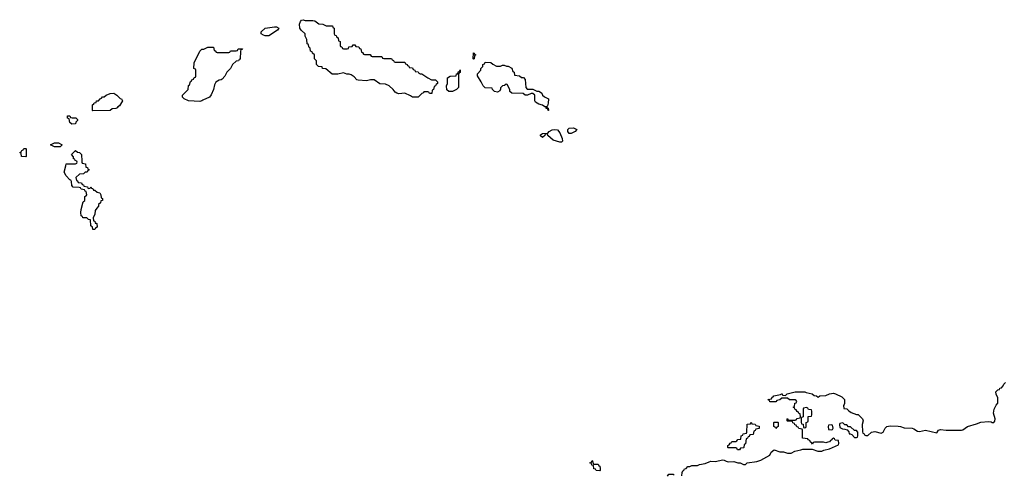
# Model space of a CAD drawing. Header units: inches. Extents: x 2112843 to 2323771, y 35243 to 209174.
# Tile 5 of 83: x 2133926 to 2144216, y 46730 to 51478. Entities that reach past the tile are written whole.
import ezdxf

# ---------------------------------------------------------------- set-up
doc = ezdxf.new("R2010")
doc.units = ezdxf.units.IN
doc.header["$MEASUREMENT"] = 0
for name, color, linetype in [('C1034', 7, 'Continuous'), ('C1035', 7, 'Continuous'), ('C1044', 7, 'Continuous')]:
    doc.layers.add(name, color=color, linetype=linetype)

msp = doc.modelspace()

# ---------------------------------------------------------------- linework, layer by layer
at = {"layer": 'C1034', "color": 6}
msp.add_lwpolyline([(2134574, 50000), (2134574, 49990), (2134578, 49978), (2134613, 49973), (2134618, 49938), (2134633, 49933), (2134638, 49918), (2134652, 49912), (2134650, 49906), (2134638, 49902), (2134630, 49886), (2134610, 49886), (2134592, 49868), (2134550, 49866), (2134514, 49830), (2134518, 49798), (2134530, 49794), (2134538, 49778), (2134573, 49773), (2134578, 49758), (2134593, 49753), (2134598, 49738), (2134633, 49733), (2134638, 49718), (2134650, 49714), (2134662, 49718), (2134670, 49734), (2134678, 49718), (2134690, 49714), (2134698, 49698), (2134710, 49698), (2134737, 49677), (2134762, 49670), (2134774, 49650), (2134778, 49618), (2134792, 49610), (2134791, 49590), (2134774, 49586), (2134770, 49566), (2134751, 49549), (2134751, 49530), (2134731, 49509), (2134716, 49484), (2134710, 49446), (2134694, 49410), (2134698, 49378), (2134710, 49374), (2134714, 49354), (2134726, 49354), (2134731, 49349), (2134734, 49310), (2134718, 49302), (2134710, 49288), (2134690, 49286), (2134686, 49310), (2134670, 49326), (2134666, 49386), (2134646, 49390), (2134627, 49407), (2134586, 49410), (2134582, 49422), (2134568, 49430), (2134565, 49465), (2134570, 49494), (2134590, 49574), (2134606, 49590), (2134608, 49632), (2134622, 49638), (2134626, 49650), (2134622, 49682), (2134610, 49686), (2134602, 49702), (2134570, 49708), (2134562, 49722), (2134547, 49727), (2134486, 49730), (2134470, 49746), (2134467, 49787), (2134462, 49802), (2134450, 49806), (2134410, 49849), (2134390, 49886), (2134409, 49950), (2134410, 49974), (2134510, 49974), (2134522, 49978), (2134526, 49990), (2134523, 50000)], dxfattribs=at)
msp.add_lwpolyline([(2139930, 46834), (2139970, 46834), (2139978, 46818), (2139990, 46814), (2139994, 46790), (2139994, 46770), (2139990, 46766), (2139950, 46768), (2139942, 46782), (2139927, 46787), (2139922, 46822), (2139907, 46827), (2139902, 46842), (2139886, 46850), (2139902, 46858), (2139910, 46874), (2139914, 46870), (2139918, 46838)], close=True, dxfattribs=at)
at = {"layer": 'C1035', "color": 6}
for points in [[(2137130, 51414), (2137194, 51414), (2137198, 51398), (2137214, 51390), (2137214, 51330), (2137218, 51318), (2137233, 51313), (2137238, 51298), (2137254, 51290), (2137258, 51258), (2137274, 51250), (2137274, 51210), (2137278, 51198), (2137293, 51193), (2137298, 51178), (2137310, 51174), (2137350, 51174), (2137362, 51178), (2137367, 51193), (2137402, 51198), (2137410, 51214), (2137430, 51214), (2137438, 51198), (2137470, 51194), (2137478, 51178), (2137490, 51174), (2137498, 51138), (2137510, 51134), (2137518, 51118), (2137530, 51114), (2137590, 51114), (2137598, 51098), (2137610, 51094), (2137710, 51094), (2137718, 51078), (2137730, 51074), (2137810, 51074), (2137818, 51058), (2137833, 51053), (2137838, 51038), (2137850, 51034), (2137950, 51034), (2137958, 51018), (2137974, 51010), (2137978, 50998), (2137993, 50993), (2137998, 50978), (2138030, 50974), (2138038, 50958), (2138054, 50950), (2138058, 50938), (2138090, 50934), (2138098, 50918), (2138112, 50912), (2138130, 50911), (2138191, 50871), (2138230, 50851), (2138271, 50851), (2138292, 50830), (2138294, 50810), (2138278, 50802), (2138270, 50786), (2138258, 50782), (2138252, 50748), (2138238, 50742), (2138233, 50707), (2138210, 50706), (2138202, 50722), (2138190, 50726), (2138150, 50726), (2138145, 50715), (2138130, 50708), (2138090, 50669), (2138030, 50668), (2138010, 50682), (2137950, 50709), (2137890, 50704), (2137869, 50709), (2137850, 50722), (2137829, 50750), (2137789, 50789), (2137750, 50803), (2137689, 50809), (2137630, 50849), (2137591, 50849), (2137550, 50841), (2137465, 50845), (2137448, 50850), (2137420, 50880), (2137390, 50902), (2137369, 50909), (2137346, 50910), (2137310, 50924), (2137250, 50909), (2137190, 50910), (2137125, 50965), (2137089, 50970), (2137087, 50987), (2137048, 50990), (2137029, 51010), (2137027, 51047), (2137008, 51070), (2137006, 51110), (2136987, 51127), (2136982, 51142), (2136966, 51150), (2136962, 51182), (2136950, 51186), (2136942, 51222), (2136930, 51226), (2136928, 51270), (2136910, 51306), (2136908, 51330), (2136869, 51369), (2136855, 51390), (2136849, 51430), (2136860, 51460), (2136870, 51472), (2136890, 51478), (2136911, 51471), (2136990, 51471), (2137010, 51465), (2137054, 51434), (2137094, 51430)], [(2136530, 51309), (2136491, 51309), (2136475, 51315), (2136449, 51329), (2136450, 51352), (2136490, 51391), (2136590, 51405), (2136610, 51402), (2136634, 51390), (2136622, 51370)], [(2135990, 51134), (2136110, 51134), (2136122, 51138), (2136130, 51154), (2136190, 51154), (2136202, 51158), (2136210, 51174), (2136253, 51173), (2136250, 51166), (2136238, 51162), (2136234, 51150), (2136230, 51066), (2136218, 51062), (2136214, 51050), (2136190, 51046), (2136151, 51009), (2136130, 50968), (2136092, 50930), (2136070, 50888), (2136042, 50858), (2136030, 50849), (2136010, 50845), (2135976, 50824), (2135963, 50797), (2135950, 50749), (2135926, 50694), (2135911, 50670), (2135841, 50639), (2135830, 50630), (2135810, 50625), (2135690, 50629), (2135646, 50650), (2135626, 50670), (2135626, 50690), (2135686, 50750), (2135689, 50791), (2135702, 50798), (2135710, 50834), (2135722, 50838), (2135726, 50850), (2135742, 50858), (2135750, 50874), (2135762, 50878), (2135766, 50890), (2135766, 50950), (2135762, 50962), (2135746, 50970), (2135748, 51028), (2135808, 51150), (2135829, 51171), (2135849, 51171), (2135891, 51191), (2135951, 51191), (2135958, 51158), (2135970, 51154), (2135978, 51138)], [(2138670, 51066), (2138666, 51070), (2138668, 51132), (2138674, 51130), (2138678, 51118), (2138692, 51110), (2138678, 51102), (2138674, 51070)], [(2138410, 50729), (2138390, 50746), (2138388, 50788), (2138398, 50810), (2138398, 50870), (2138426, 50890), (2138487, 50893), (2138490, 50912), (2138506, 50914), (2138510, 50934), (2138522, 50938), (2138530, 50954), (2138530, 50926), (2138518, 50922), (2138513, 50907), (2138511, 50770), (2138490, 50748), (2138450, 50729)], [(2138910, 50991), (2138950, 50991), (2138970, 51002), (2138990, 51002), (2139013, 50993), (2139030, 50992), (2139070, 50972), (2139078, 50938), (2139092, 50930), (2139098, 50898), (2139150, 50892), (2139170, 50874), (2139190, 50874), (2139210, 50854), (2139214, 50770), (2139230, 50754), (2139290, 50751), (2139330, 50732), (2139350, 50732), (2139370, 50722), (2139382, 50710), (2139391, 50690), (2139411, 50671), (2139451, 50650), (2139450, 50606), (2139442, 50578), (2139434, 50570), (2139438, 50558), (2139450, 50554), (2139454, 50530), (2139450, 50529), (2139447, 50547), (2139429, 50550), (2139427, 50567), (2139413, 50567), (2139390, 50584), (2139350, 50595), (2139316, 50616), (2139309, 50630), (2139309, 50689), (2139290, 50708), (2139270, 50708), (2139234, 50690), (2139210, 50689), (2139187, 50707), (2139070, 50709), (2139049, 50729), (2139049, 50750), (2139022, 50802), (2139010, 50806), (2138994, 50790), (2138972, 50788), (2138952, 50768), (2138952, 50752), (2138944, 50736), (2138918, 50722), (2138889, 50729), (2138866, 50750), (2138862, 50762), (2138790, 50768), (2138770, 50788), (2138749, 50830), (2138709, 50891), (2138710, 50914), (2138746, 50950), (2138746, 50970), (2138766, 50990), (2138766, 51010), (2138782, 51018), (2138790, 51034), (2138850, 51032), (2138872, 51012)], [(2134690, 50526), (2134686, 50530), (2134686, 50590), (2134702, 50598), (2134706, 50610), (2134726, 50614), (2134728, 50630), (2134748, 50632), (2134766, 50650), (2134782, 50658), (2134790, 50671), (2134809, 50671), (2134828, 50690), (2134870, 50706), (2134911, 50711), (2134942, 50690), (2134975, 50655), (2134991, 50650), (2135002, 50630), (2134970, 50578), (2134952, 50568), (2134944, 50556), (2134930, 50549), (2134893, 50547), (2134870, 50529)], [(2134470, 50386), (2134450, 50406), (2134442, 50442), (2134426, 50450), (2134427, 50473), (2134450, 50474), (2134458, 50458), (2134473, 50453), (2134512, 50452), (2134530, 50434), (2134530, 50426), (2134512, 50408), (2134510, 50389)], [(2139590, 50198), (2139570, 50199), (2139500, 50220), (2139446, 50270), (2139442, 50282), (2139430, 50286), (2139418, 50282), (2139414, 50270), (2139390, 50249), (2139370, 50266), (2139370, 50274), (2139389, 50291), (2139447, 50293), (2139458, 50310), (2139490, 50326), (2139510, 50331), (2139546, 50326), (2139570, 50298), (2139597, 50237), (2139598, 50210)], [(2139690, 50289), (2139669, 50290), (2139654, 50310), (2139654, 50330), (2139670, 50346), (2139714, 50350), (2139750, 50332), (2139732, 50310)], [(2133990, 50046), (2133946, 50050), (2133942, 50082), (2133926, 50090), (2133942, 50098), (2133947, 50113), (2133962, 50118), (2133970, 50134), (2133990, 50134), (2133994, 50130), (2133994, 50050)], [(2134350, 50149), (2134289, 50149), (2134249, 50170), (2134290, 50191), (2134330, 50191), (2134371, 50170), (2134358, 50162)]]:
    msp.add_lwpolyline(points, close=True, dxfattribs=at)
msp.add_lwpolyline([(2134523, 50000), (2134522, 50002), (2134507, 50007), (2134502, 50022), (2134490, 50026), (2134487, 50047), (2134469, 50070), (2134510, 50112), (2134530, 50094), (2134550, 50092), (2134571, 50071), (2134574, 50000)], dxfattribs=at)
at = {"layer": 'C1044', "color": 6}
for points in [[(2140847, 46713), (2140848, 46750), (2140855, 46765), (2140868, 46772), (2140874, 46786), (2140890, 46792), (2140909, 46811), (2140930, 46812), (2140950, 46822), (2141010, 46822), (2141030, 46832), (2141090, 46841), (2141130, 46861), (2141150, 46866), (2141196, 46864), (2141270, 46881), (2141290, 46878), (2141310, 46866), (2141330, 46861), (2141390, 46865), (2141430, 46851), (2141454, 46850), (2141490, 46832), (2141510, 46832), (2141530, 46851), (2141630, 46863), (2141670, 46879), (2141764, 46930), (2141779, 46961), (2141810, 46985), (2141870, 46966), (2141910, 46965), (2141950, 46951), (2141990, 46951), (2142026, 46970), (2142090, 46985), (2142110, 46994), (2142207, 46993), (2142268, 46972), (2142310, 46971), (2142330, 46983), (2142390, 46996), (2142482, 47038), (2142486, 47050), (2142482, 47082), (2142448, 47088), (2142442, 47102), (2142430, 47106), (2142418, 47102), (2142414, 47090), (2142398, 47082), (2142390, 47068), (2142373, 47067), (2142350, 47058), (2142327, 47067), (2142233, 47067), (2142218, 47062), (2142210, 47046), (2142202, 47062), (2142190, 47066), (2142182, 47082), (2142166, 47090), (2142162, 47102), (2142107, 47107), (2142106, 47190), (2142102, 47202), (2142067, 47207), (2142062, 47222), (2142047, 47227), (2142042, 47242), (2142027, 47247), (2142022, 47262), (2142007, 47267), (2142002, 47282), (2141990, 47286), (2141950, 47286), (2141946, 47290), (2141946, 47310), (2141950, 47314), (2141958, 47298), (2141970, 47294), (2142030, 47294), (2142042, 47298), (2142050, 47314), (2142082, 47318), (2142086, 47330), (2142082, 47362), (2142070, 47366), (2142062, 47382), (2142050, 47386), (2142042, 47402), (2142030, 47406), (2142022, 47422), (2142008, 47430), (2142022, 47438), (2142027, 47473), (2142042, 47478), (2142046, 47490), (2142042, 47502), (2142030, 47506), (2141970, 47506), (2141950, 47526), (2141890, 47526), (2141870, 47506), (2141838, 47502), (2141830, 47486), (2141767, 47487), (2141762, 47502), (2141746, 47510), (2141782, 47518), (2141790, 47534), (2141802, 47538), (2141806, 47550), (2141878, 47562), (2141890, 47570), (2141894, 47570), (2141898, 47558), (2141930, 47554), (2141946, 47570), (2142031, 47591), (2142050, 47592), (2142130, 47591), (2142144, 47584), (2142209, 47571), (2142230, 47552), (2142254, 47550), (2142270, 47534), (2142289, 47551), (2142350, 47554), (2142390, 47571), (2142410, 47574), (2142430, 47576), (2142451, 47570), (2142519, 47539), (2142546, 47510), (2142545, 47470), (2142542, 47458), (2142534, 47450), (2142538, 47418), (2142570, 47414), (2142592, 47392), (2142617, 47377), (2142670, 47354), (2142690, 47354), (2142734, 47310), (2142742, 47290), (2142731, 47249), (2142733, 47173), (2142738, 47158), (2142750, 47154), (2142758, 47138), (2142770, 47134), (2142790, 47134), (2142829, 47171), (2142863, 47177), (2142930, 47161), (2142949, 47171), (2142970, 47211), (2142989, 47230), (2143024, 47236), (2143106, 47234), (2143131, 47230), (2143170, 47215), (2143254, 47210), (2143270, 47205), (2143310, 47179), (2143330, 47178), (2143394, 47190), (2143510, 47162), (2143529, 47190), (2143550, 47199), (2143610, 47191), (2143769, 47191), (2143784, 47196), (2143830, 47230), (2143924, 47256), (2143970, 47273), (2144050, 47283), (2144079, 47279), (2144090, 47271), (2144108, 47272), (2144116, 47284), (2144122, 47310), (2144102, 47370), (2144109, 47410), (2144130, 47452), (2144148, 47472), (2144148, 47528), (2144130, 47566), (2144129, 47590), (2144150, 47612), (2144166, 47614), (2144168, 47630), (2144188, 47632), (2144205, 47655), (2144210, 47671), (2144229, 47690)], [(2140695, 46710), (2140711, 46731), (2140754, 46730), (2140765, 46725)]]:
    msp.add_lwpolyline(points, dxfattribs=at)
for points in [[(2142150, 47426), (2142118, 47422), (2142114, 47410), (2142114, 47330), (2142098, 47322), (2142094, 47310), (2142094, 47270), (2142098, 47258), (2142113, 47253), (2142118, 47218), (2142130, 47214), (2142142, 47218), (2142146, 47230), (2142146, 47270), (2142162, 47278), (2142166, 47290), (2142167, 47333), (2142202, 47338), (2142206, 47350), (2142206, 47390), (2142202, 47402), (2142170, 47406), (2142162, 47422)], [(2141450, 46986), (2141427, 46987), (2141422, 47002), (2141410, 47006), (2141330, 47006), (2141326, 47010), (2141326, 47030), (2141342, 47038), (2141350, 47054), (2141362, 47058), (2141370, 47074), (2141410, 47074), (2141422, 47078), (2141430, 47094), (2141462, 47098), (2141466, 47130), (2141482, 47138), (2141487, 47153), (2141522, 47158), (2141526, 47170), (2141527, 47253), (2141562, 47258), (2141570, 47274), (2141578, 47258), (2141613, 47253), (2141618, 47238), (2141653, 47233), (2141653, 47207), (2141618, 47202), (2141613, 47187), (2141598, 47182), (2141593, 47147), (2141558, 47142), (2141550, 47126), (2141538, 47122), (2141533, 47107), (2141518, 47102), (2141512, 47048), (2141498, 47042), (2141494, 47010), (2141490, 47006), (2141458, 47002)], [(2141830, 47208), (2141822, 47222), (2141806, 47230), (2141806, 47270), (2141810, 47274), (2141850, 47274), (2141854, 47270), (2141854, 47230), (2141838, 47222)], [(2142410, 47246), (2142378, 47242), (2142374, 47230), (2142378, 47198), (2142410, 47194), (2142422, 47198), (2142426, 47210), (2142422, 47242)], [(2142530, 47266), (2142498, 47262), (2142494, 47250), (2142498, 47218), (2142524, 47204), (2142550, 47202), (2142573, 47193), (2142592, 47172), (2142594, 47154), (2142606, 47154), (2142624, 47144), (2142650, 47114), (2142670, 47114), (2142682, 47118), (2142686, 47130), (2142686, 47170), (2142670, 47186), (2142650, 47186), (2142610, 47226), (2142587, 47227), (2142570, 47246), (2142550, 47246)]]:
    msp.add_lwpolyline(points, close=True, dxfattribs=at)

doc.saveas('drawing.dxf')
